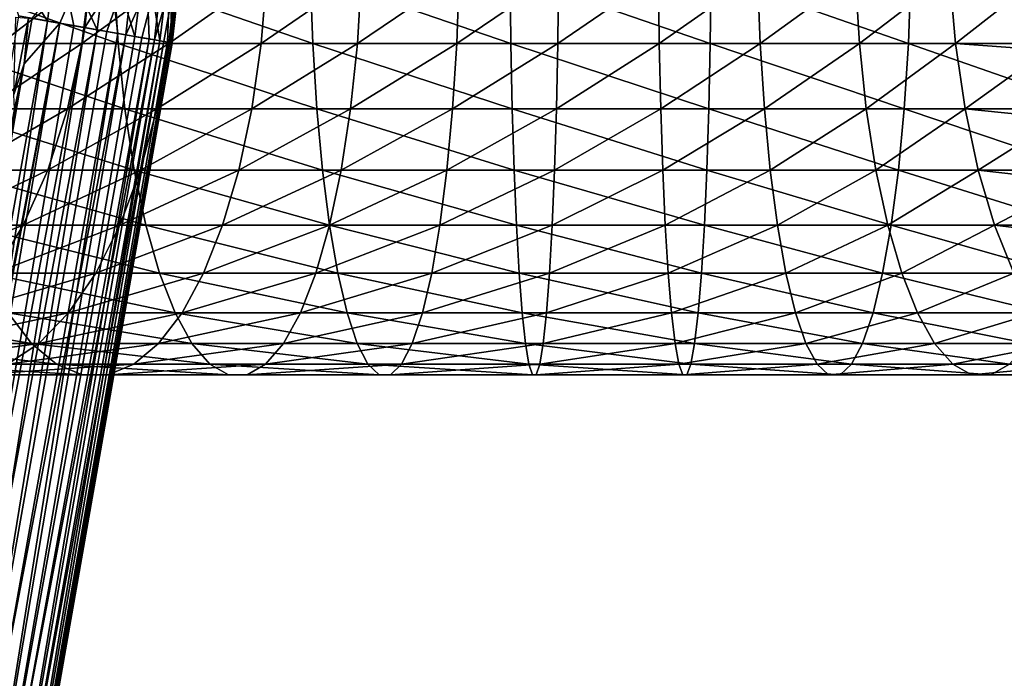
# Model space of a CAD drawing. Header units: metres. Extents: x -42 to 163, y -93 to 90.
# Tile 138 of 232: x 67 to 85, y -14 to -2. Entities that reach past the tile are written whole.
import ezdxf

# ---------------------------------------------------------------- set-up
doc = ezdxf.new("R2010")
doc.units = ezdxf.units.M
doc.layers.add('solid_500770_SW0001', color=7, linetype='CONTINUOUS')

msp = doc.modelspace()

# ---------------------------------------------------------------- linework, layer by layer
at = {"layer": 'solid_500770_SW0001'}
for points in [[(66.992867, -0.641591, 8.733776), (67.405846, -2.011158, 8.065308), (67.930542, -2.103676, 7.346366)], [(66.992867, -0.641591, 8.733776), (67.930542, -2.103676, 7.346366), (68.104706, -0.706483, 7.330782)], [(68.104706, -0.706483, 7.330782), (67.930542, -2.103676, 7.346366), (68.40509, -2.187351, 6.592347)], [(68.104706, -0.706483, 7.330782), (68.40509, -2.187351, 6.592347), (68.827225, -2.261785, 5.806851)], [(68.104706, -0.706483, 7.330782), (68.827225, -2.261785, 5.806851), (69.012634, -0.759474, 5.787523)], [(68.757172, -0.744564, -6.273665), (68.153091, -2.142917, -7.006995), (67.65094, -2.054376, -7.742353)], [(68.757172, -0.744564, -6.273665), (68.604027, -2.22243, -6.238181), (68.153091, -2.142917, -7.006995)], [(69.513229, -0.788691, -4.65033), (68.604027, -2.22243, -6.238181), (68.757172, -0.744564, -6.273665)], [(69.513229, -0.788691, -4.65033), (69.001595, -2.292532, -5.43958), (68.604027, -2.22243, -6.238181)], [(69.012634, -0.759474, 5.787523), (68.827225, -2.261785, 5.806851), (69.194923, -2.326622, 4.993629)], [(69.513229, -0.788691, -4.65033), (69.34391, -2.352891, -4.615006), (69.001595, -2.292532, -5.43958)], [(69.012634, -0.759474, 5.787523), (69.194923, -2.326622, 4.993629), (69.506447, -2.381551, 4.156564)], [(69.012634, -0.759474, 5.787523), (69.506447, -2.381551, 4.156564), (69.69928, -0.799549, 4.133526)], [(70.038429, -0.819344, -2.938015), (69.34391, -2.352891, -4.615006), (69.513229, -0.788691, -4.65033)], [(70.038429, -0.819344, -2.938015), (69.629326, -2.403218, -3.768398), (69.34391, -2.352891, -4.615006)], [(69.69928, -0.799549, 4.133526), (69.506447, -2.381551, 4.156564), (69.7603, -2.426311, 3.299652)], [(70.038429, -0.819344, -2.938015), (69.856483, -2.443272, -2.903795), (69.629326, -2.403218, -3.768398)], [(69.69928, -0.799549, 4.133526), (69.7603, -2.426311, 3.299652), (69.955261, -2.460689, 2.426985)], [(69.69928, -0.799549, 4.133526), (69.955261, -2.460689, 2.426985), (70.151497, -0.825943, 2.400439)], [(70.322708, -0.835936, -1.169485), (69.856483, -2.443272, -2.903795), (70.038429, -0.819344, -2.938015)], [(70.322708, -0.835936, -1.169485), (70.024292, -2.472862, -2.025328), (69.856483, -2.443272, -2.903795)], [(70.151497, -0.825943, 2.400439), (69.955261, -2.460689, 2.426985), (70.090408, -2.48452, 1.542729)], [(70.322708, -0.835936, -1.169485), (70.131966, -2.491847, -1.137191), (70.024292, -2.472862, -2.025328)], [(70.151497, -0.825943, 2.400439), (70.090408, -2.48452, 1.542729), (70.1651, -2.49769, 0.651107)], [(70.360641, -0.838149, 0.621422), (70.131966, -2.491847, -1.137191), (70.322708, -0.835936, -1.169485)], [(70.360641, -0.838149, 0.621422), (70.178978, -2.500136, -0.243623), (70.131966, -2.491847, -1.137191)], [(70.151497, -0.825943, 2.400439), (70.1651, -2.49769, 0.651107), (70.360641, -0.838149, 0.621422)], [(70.360641, -0.838149, 0.621422), (70.1651, -2.49769, 0.651107), (70.178978, -2.500136, -0.243623)], [(69.201157, -2.505419, -86.432297), (65.79496, -2.505419, -85.291695), (65.690796, -1.266859, -85.554497)], [(69.12606, -1.266859, -86.704834), (69.201157, -2.505419, -86.432297), (65.690796, -1.266859, -85.554497)], [(68.706886, -1.266859, -68.248817), (67.272682, -1.266859, -67.161621), (67.089943, -2.505419, -67.377304)], [(68.548576, -2.505419, -68.483032), (68.706886, -1.266859, -68.248817), (67.089943, -2.505419, -67.377304)], [(70.250389, -1.266859, -69.174316), (68.706886, -1.266859, -68.248817), (68.548576, -2.505419, -68.483032)], [(70.118378, -2.505419, -69.424294), (70.250389, -1.266859, -69.174316), (68.548576, -2.505419, -68.483032)], [(72.710846, -2.505419, -87.197342), (69.201157, -2.505419, -86.432297), (69.12606, -1.266859, -86.704834)], [(72.665703, -1.266859, -87.47641), (72.710846, -2.505419, -87.197342), (69.12606, -1.266859, -86.704834)], [(71.88504, -1.266859, -69.927223), (70.250389, -1.266859, -69.174316), (70.118378, -2.505419, -69.424294)], [(71.780876, -2.505419, -70.190025), (71.88504, -1.266859, -69.927223), (70.118378, -2.505419, -69.424294)], [(73.591614, -1.266859, -70.498688), (71.88504, -1.266859, -69.927223), (71.780876, -2.505419, -70.190025)], [(73.516518, -2.505419, -70.771225), (73.591614, -1.266859, -70.498688), (71.780876, -2.505419, -70.190025)], [(76.282738, -2.505419, -87.57782), (72.710846, -2.505419, -87.197342), (72.665703, -1.266859, -87.47641)], [(76.268082, -1.266859, -87.860138), (76.282738, -2.505419, -87.57782), (72.665703, -1.266859, -87.47641)], [(75.350029, -1.266859, -70.881989), (73.591614, -1.266859, -70.498688), (73.516518, -2.505419, -70.771225)], [(75.304893, -2.505419, -71.161057), (75.350029, -1.266859, -70.881989), (73.516518, -2.505419, -70.771225)], [(77.139618, -1.266859, -71.072617), (75.350029, -1.266859, -70.881989), (75.304893, -2.505419, -71.161057)], [(77.124962, -2.505419, -71.354935), (77.139618, -1.266859, -71.072617), (75.304893, -2.505419, -71.161057)], [(79.874825, -2.505419, -87.569267), (76.282738, -2.505419, -87.57782), (76.268082, -1.266859, -87.860138)], [(79.890823, -1.266859, -87.851509), (79.874825, -2.505419, -87.569267), (76.268082, -1.266859, -87.860138)], [(78.939323, -1.266859, -71.068329), (77.139618, -1.266859, -71.072617), (77.124962, -2.505419, -71.354935)], [(78.955322, -2.505419, -71.350571), (78.939323, -1.266859, -71.068329), (77.124962, -2.505419, -71.354935)], [(80.727982, -1.266859, -70.869179), (78.939323, -1.266859, -71.068329), (78.955322, -2.505419, -71.350571)], [(80.774452, -2.505419, -71.148026), (80.727982, -1.266859, -70.869179), (78.955322, -2.505419, -71.350571)], [(83.444862, -2.505419, -87.171776), (79.874825, -2.505419, -87.569267), (79.890823, -1.266859, -87.851509)], [(83.491333, -1.266859, -87.450623), (83.444862, -2.505419, -87.171776), (79.890823, -1.266859, -87.851509)], [(82.48455, -1.266859, -70.477509), (80.727982, -1.266859, -70.869179), (80.774452, -2.505419, -71.148026)], [(82.560944, -2.505419, -70.749687), (82.48455, -1.266859, -70.477509), (80.774452, -2.505419, -71.148026)], [(84.188377, -1.266859, -69.897919), (82.48455, -1.266859, -70.477509), (82.560944, -2.505419, -70.749687)], [(84.2938, -2.505419, -70.160225), (84.188377, -1.266859, -69.897919), (82.560944, -2.505419, -70.749687)], [(86.950859, -2.505419, -86.390022), (83.444862, -2.505419, -87.171776), (83.491333, -1.266859, -87.450623)], [(87.027252, -1.266859, -86.662193), (86.950859, -2.505419, -86.390022), (83.491333, -1.266859, -87.450623)], [(85.79541, -1.329693, -69.161034), (84.188377, -1.266859, -69.897919), (84.2938, -2.505419, -70.160225)], [(85.941589, -2.626644, -69.435959), (85.79541, -1.329693, -69.161034), (84.2938, -2.505419, -70.160225)], [(67.930542, -2.103676, 7.346366), (67.405846, -2.011158, 8.065308), (63.242615, -28.048931, 7.505453)], [(67.930542, -2.103676, 7.346366), (63.242615, -28.048931, 7.505453), (64.062744, -27.690052, 6.328086)], [(68.40509, -2.187351, 6.592347), (67.930542, -2.103676, 7.346366), (64.062744, -27.690052, 6.328086)], [(67.358955, -2.031415, -8.202381), (67.584938, -2.048661, -7.833887), (67.323212, -3.428309, -7.858635)], [(67.323212, -3.428309, -7.858635), (67.584938, -2.048661, -7.833887), (67.509773, -2.875776, -7.737507)], [(67.584938, -2.048661, -7.833887), (67.65094, -2.054376, -7.742353), (67.509773, -2.875776, -7.737507)], [(67.509773, -2.875776, -7.737507), (67.65094, -2.054376, -7.742353), (68.153091, -2.142917, -7.006995)], [(63.200554, -28.067343, -7.558913), (67.509773, -2.875776, -7.737507), (68.153091, -2.142917, -7.006995)], [(63.313145, -28.018063, -7.414503), (63.200554, -28.067343, -7.558913), (68.153091, -2.142917, -7.006995)], [(63.768177, -27.818901, -6.783996), (63.313145, -28.018063, -7.414503), (68.153091, -2.142917, -7.006995)], [(63.768177, -27.818901, -6.783996), (68.153091, -2.142917, -7.006995), (68.604027, -2.22243, -6.238181)], [(64.540527, -27.480986, -5.481226), (63.768177, -27.818901, -6.783996), (68.604027, -2.22243, -6.238181)], [(68.827225, -2.261785, 5.806851), (68.40509, -2.187351, 6.592347), (64.062744, -27.690052, 6.328086)], [(68.827225, -2.261785, 5.806851), (64.062744, -27.690052, 6.328086), (64.725677, -27.399942, 5.105595)], [(64.540527, -27.480986, -5.481226), (68.604027, -2.22243, -6.238181), (69.001595, -2.292532, -5.43958)], [(64.540527, -27.480986, -5.481226), (69.001595, -2.292532, -5.43958), (69.34391, -2.352891, -4.615006)], [(69.194923, -2.326622, 4.993629), (68.827225, -2.261785, 5.806851), (64.725677, -27.399942, 5.105595)], [(65.132851, -27.221741, -4.137924), (64.540527, -27.480986, -5.481226), (69.34391, -2.352891, -4.615006)], [(69.194923, -2.326622, 4.993629), (64.725677, -27.399942, 5.105595), (65.235458, -27.176826, 3.850343)], [(65.132851, -27.221741, -4.137924), (69.34391, -2.352891, -4.615006), (69.629326, -2.403218, -3.768398)], [(65.132851, -27.221741, -4.137924), (69.629326, -2.403218, -3.768398), (69.856483, -2.443272, -2.903795)], [(65.550407, -27.039015, -2.768595), (65.132851, -27.221741, -4.137924), (69.856483, -2.443272, -2.903795)], [(69.506447, -2.381551, 4.156564), (69.194923, -2.326622, 4.993629), (65.235458, -27.176826, 3.850343)], [(69.7603, -2.426311, 3.299652), (69.506447, -2.381551, 4.156564), (65.235458, -27.176826, 3.850343)], [(69.7603, -2.426311, 3.299652), (65.235458, -27.176826, 3.850343), (65.595596, -27.01923, 2.573786)], [(65.550407, -27.039015, -2.768595), (69.856483, -2.443272, -2.903795), (70.024292, -2.472862, -2.025328)], [(65.798027, -26.930729, -1.385751), (65.550407, -27.039015, -2.768595), (70.024292, -2.472862, -2.025328)], [(69.955261, -2.460689, 2.426985), (69.7603, -2.426311, 3.299652), (65.595596, -27.01923, 2.573786)], [(69.955261, -2.460689, 2.426985), (65.595596, -27.01923, 2.573786), (65.809303, -26.925821, 1.286944)], [(65.798027, -26.930729, -1.385751), (70.024292, -2.472862, -2.025328), (70.131966, -2.491847, -1.137191)], [(70.090408, -2.48452, 1.542729), (69.955261, -2.460689, 2.426985), (65.809303, -26.925821, 1.286944)], [(69.324455, -3.688012, -85.98484), (65.965988, -3.688012, -84.860222), (65.79496, -2.505419, -85.291695)], [(69.201157, -2.505419, -86.432297), (69.324455, -3.688012, -85.98484), (65.79496, -2.505419, -85.291695)], [(65.798027, -26.930729, -1.385751), (70.131966, -2.491847, -1.137191), (70.178978, -2.500136, -0.243623)], [(65.798027, -26.930729, -1.385751), (70.178978, -2.500136, -0.243623), (65.87986, -26.894804)], [(70.1651, -2.49769, 0.651107), (70.090408, -2.48452, 1.542729), (65.809303, -26.925821, 1.286944)], [(70.1651, -2.49769, 0.651107), (65.809303, -26.925821, 1.286944), (65.87986, -26.894804)], [(70.178978, -2.500136, -0.243623), (70.1651, -2.49769, 0.651107), (65.87986, -26.894804)], [(68.548576, -2.505419, -68.483032), (67.089943, -2.505419, -67.377304), (66.789917, -3.688012, -67.73143)], [(68.288666, -3.688012, -68.867561), (68.548576, -2.505419, -68.483032), (66.789917, -3.688012, -67.73143)], [(70.118378, -2.505419, -69.424294), (68.548576, -2.505419, -68.483032), (68.288666, -3.688012, -68.867561)], [(69.901634, -3.688012, -69.834709), (70.118378, -2.505419, -69.424294), (68.288666, -3.688012, -68.867561)], [(72.784958, -3.688012, -86.739166), (69.324455, -3.688012, -85.98484), (69.201157, -2.505419, -86.432297)], [(72.710846, -2.505419, -87.197342), (72.784958, -3.688012, -86.739166), (69.201157, -2.505419, -86.432297)], [(71.780876, -2.505419, -70.190025), (70.118378, -2.505419, -69.424294), (69.901634, -3.688012, -69.834709)], [(71.609848, -3.688012, -70.621498), (71.780876, -2.505419, -70.190025), (69.901634, -3.688012, -69.834709)], [(73.516518, -2.505419, -70.771225), (71.780876, -2.505419, -70.190025), (71.609848, -3.688012, -70.621498)], [(73.393219, -3.688012, -71.218681), (73.516518, -2.505419, -70.771225), (71.609848, -3.688012, -70.621498)], [(76.306801, -3.688012, -87.114311), (72.784958, -3.688012, -86.739166), (72.710846, -2.505419, -87.197342)], [(76.282738, -2.505419, -87.57782), (76.306801, -3.688012, -87.114311), (72.710846, -2.505419, -87.197342)], [(75.304893, -2.505419, -71.161057), (73.516518, -2.505419, -70.771225), (73.393219, -3.688012, -71.218681)], [(75.230774, -3.688012, -71.619232), (75.304893, -2.505419, -71.161057), (73.393219, -3.688012, -71.218681)], [(77.124962, -2.505419, -71.354935), (75.304893, -2.505419, -71.161057), (75.230774, -3.688012, -71.619232)], [(77.100899, -3.688012, -71.818443), (77.124962, -2.505419, -71.354935), (75.230774, -3.688012, -71.619232)], [(79.848549, -3.688012, -87.105873), (76.306801, -3.688012, -87.114311), (76.282738, -2.505419, -87.57782)], [(79.874825, -2.505419, -87.569267), (79.848549, -3.688012, -87.105873), (76.282738, -2.505419, -87.57782)], [(78.955322, -2.505419, -71.350571), (77.124962, -2.505419, -71.354935), (77.100899, -3.688012, -71.818443)], [(78.981598, -3.688012, -71.813965), (78.955322, -2.505419, -71.350571), (77.100899, -3.688012, -71.818443)], [(80.774452, -2.505419, -71.148026), (78.955322, -2.505419, -71.350571), (78.981598, -3.688012, -71.813965)], [(80.850746, -3.688012, -71.60585), (80.774452, -2.505419, -71.148026), (78.981598, -3.688012, -71.813965)], [(83.368561, -3.688012, -86.713951), (79.848549, -3.688012, -87.105873), (79.874825, -2.505419, -87.569267)], [(83.444862, -2.505419, -87.171776), (83.368561, -3.688012, -86.713951), (79.874825, -2.505419, -87.569267)], [(82.560944, -2.505419, -70.749687), (80.774452, -2.505419, -71.148026), (80.850746, -3.688012, -71.60585)], [(82.686371, -3.688012, -71.196548), (82.560944, -2.505419, -70.749687), (80.850746, -3.688012, -71.60585)], [(84.2938, -2.505419, -70.160225), (82.560944, -2.505419, -70.749687), (82.686371, -3.688012, -71.196548)], [(84.466873, -3.688012, -70.590874), (84.2938, -2.505419, -70.160225), (82.686371, -3.688012, -71.196548)], [(86.825432, -3.688012, -85.943153), (83.368561, -3.688012, -86.713951), (83.444862, -2.505419, -87.171776)], [(86.950859, -2.505419, -86.390022), (86.825432, -3.688012, -85.943153), (83.444862, -2.505419, -87.171776)], [(85.941589, -2.626644, -69.435959), (84.2938, -2.505419, -70.160225), (84.466873, -3.688012, -70.590874)], [(86.181221, -3.858919, -69.886635), (85.941589, -2.626644, -69.435959), (84.466873, -3.688012, -70.590874)], [(62.811737, -28.237494, -8.027674), (67.337036, -3.693745, -7.775047), (67.509773, -2.875776, -7.737507)], [(63.200554, -28.067343, -7.558913), (62.811737, -28.237494, -8.027674), (67.509773, -2.875776, -7.737507)], [(67.323212, -3.428309, -7.858635), (67.509773, -2.875776, -7.737507), (67.337036, -3.693745, -7.775047)], [(69.493195, -4.78822, -85.372459), (66.20005, -4.78822, -84.269707), (65.965988, -3.688012, -84.860222)], [(69.324455, -3.688012, -85.98484), (69.493195, -4.78822, -85.372459), (65.965988, -3.688012, -84.860222)], [(68.288666, -3.688012, -68.867561), (66.789917, -3.688012, -67.73143), (66.379303, -4.78822, -68.21608)], [(67.932953, -4.78822, -69.393829), (68.288666, -3.688012, -68.867561), (66.379303, -4.78822, -68.21608)], [(69.901634, -3.688012, -69.834709), (68.288666, -3.688012, -68.867561), (67.932953, -4.78822, -69.393829)], [(69.605003, -4.78822, -70.3964), (69.901634, -3.688012, -69.834709), (67.932953, -4.78822, -69.393829)], [(72.886391, -4.78822, -86.112106), (69.493195, -4.78822, -85.372459), (69.324455, -3.688012, -85.98484)], [(72.784958, -3.688012, -86.739166), (72.886391, -4.78822, -86.112106), (69.324455, -3.688012, -85.98484)], [(71.609848, -3.688012, -70.621498), (69.901634, -3.688012, -69.834709), (69.605003, -4.78822, -70.3964)], [(71.375786, -4.78822, -71.212013), (71.609848, -3.688012, -70.621498), (69.605003, -4.78822, -70.3964)], [(73.393219, -3.688012, -71.218681), (71.609848, -3.688012, -70.621498), (71.375786, -4.78822, -71.212013)], [(73.22448, -4.78822, -71.83107), (73.393219, -3.688012, -71.218681), (71.375786, -4.78822, -71.212013)], [(76.339729, -4.78822, -86.479958), (72.886391, -4.78822, -86.112106), (72.784958, -3.688012, -86.739166)], [(76.306801, -3.688012, -87.114311), (76.339729, -4.78822, -86.479958), (72.784958, -3.688012, -86.739166)], [(75.230774, -3.688012, -71.619232), (73.393219, -3.688012, -71.218681), (73.22448, -4.78822, -71.83107)], [(75.129341, -4.78822, -72.246292), (75.230774, -3.688012, -71.619232), (73.22448, -4.78822, -71.83107)], [(77.100899, -3.688012, -71.818443), (75.230774, -3.688012, -71.619232), (75.129341, -4.78822, -72.246292)], [(77.067963, -4.78822, -72.452789), (77.100899, -3.688012, -71.818443), (75.129341, -4.78822, -72.246292)], [(79.812599, -4.78822, -86.471687), (76.339729, -4.78822, -86.479958), (76.306801, -3.688012, -87.114311)], [(79.848549, -3.688012, -87.105873), (79.812599, -4.78822, -86.471687), (76.306801, -3.688012, -87.114311)], [(78.981598, -3.688012, -71.813965), (77.100899, -3.688012, -71.818443), (77.067963, -4.78822, -72.452789)], [(79.017548, -4.78822, -72.448151), (78.981598, -3.688012, -71.813965), (77.067963, -4.78822, -72.452789)], [(80.850746, -3.688012, -71.60585), (78.981598, -3.688012, -71.813965), (79.017548, -4.78822, -72.448151)], [(80.955162, -4.78822, -72.232414), (80.850746, -3.688012, -71.60585), (79.017548, -4.78822, -72.448151)], [(83.264145, -4.78822, -86.087387), (79.812599, -4.78822, -86.471687), (79.848549, -3.688012, -87.105873)], [(83.368561, -3.688012, -86.713951), (83.264145, -4.78822, -86.087387), (79.848549, -3.688012, -87.105873)], [(82.686371, -3.688012, -71.196548), (80.850746, -3.688012, -71.60585), (80.955162, -4.78822, -72.232414)], [(82.858025, -4.78822, -71.808121), (82.686371, -3.688012, -71.196548), (80.955162, -4.78822, -72.232414)], [(84.466873, -3.688012, -70.590874), (82.686371, -3.688012, -71.196548), (82.858025, -4.78822, -71.808121)], [(84.703751, -4.78822, -71.180267), (84.466873, -3.688012, -70.590874), (82.858025, -4.78822, -71.808121)], [(86.653778, -4.78822, -85.331581), (83.264145, -4.78822, -86.087387), (83.368561, -3.688012, -86.713951)], [(86.825432, -3.688012, -85.943153), (86.653778, -4.78822, -85.331581), (83.368561, -3.688012, -86.713951)], [(86.181221, -3.858919, -69.886635), (84.466873, -3.688012, -70.590874), (84.703751, -4.78822, -71.180267)], [(86.5084, -4.996175, -70.501976), (86.181221, -3.858919, -69.886635), (84.703751, -4.78822, -71.180267)], [(67.932953, -4.78822, -69.393829), (66.379303, -4.78822, -68.21608), (65.867279, -5.781468, -68.820435)], [(67.489388, -5.781468, -70.050064), (67.932953, -4.78822, -69.393829), (65.867279, -5.781468, -68.820435)], [(69.703613, -5.781468, -84.608826), (66.49192, -5.781468, -83.533356), (66.20005, -4.78822, -84.269707)], [(69.493195, -4.78822, -85.372459), (69.703613, -5.781468, -84.608826), (66.20005, -4.78822, -84.269707)], [(69.605003, -4.78822, -70.3964), (67.932953, -4.78822, -69.393829), (67.489388, -5.781468, -70.050064)], [(69.235107, -5.781468, -71.096817), (69.605003, -4.78822, -70.3964), (67.489388, -5.781468, -70.050064)], [(71.375786, -4.78822, -71.212013), (69.605003, -4.78822, -70.3964), (69.235107, -5.781468, -71.096817)], [(71.083916, -5.781468, -71.948364), (71.375786, -4.78822, -71.212013), (69.235107, -5.781468, -71.096817)], [(73.012878, -5.781468, -85.330185), (69.703613, -5.781468, -84.608826), (69.493195, -4.78822, -85.372459)], [(72.886391, -4.78822, -86.112106), (73.012878, -5.781468, -85.330185), (69.493195, -4.78822, -85.372459)], [(73.22448, -4.78822, -71.83107), (71.375786, -4.78822, -71.212013), (71.083916, -5.781468, -71.948364)], [(73.014069, -5.781468, -72.594696), (73.22448, -4.78822, -71.83107), (71.083916, -5.781468, -71.948364)], [(76.380798, -5.781468, -85.688934), (73.012878, -5.781468, -85.330185), (72.886391, -4.78822, -86.112106)], [(76.339729, -4.78822, -86.479958), (76.380798, -5.781468, -85.688934), (72.886391, -4.78822, -86.112106)], [(75.129341, -4.78822, -72.246292), (73.22448, -4.78822, -71.83107), (73.014069, -5.781468, -72.594696)], [(75.002853, -5.781468, -73.028214), (75.129341, -4.78822, -72.246292), (73.014069, -5.781468, -72.594696)], [(77.067963, -4.78822, -72.452789), (75.129341, -4.78822, -72.246292), (75.002853, -5.781468, -73.028214)], [(77.026901, -5.781468, -73.243813), (77.067963, -4.78822, -72.452789), (75.002853, -5.781468, -73.028214)], [(79.767761, -5.781468, -85.68087), (76.380798, -5.781468, -85.688934), (76.339729, -4.78822, -86.479958)], [(79.812599, -4.78822, -86.471687), (79.767761, -5.781468, -85.68087), (76.339729, -4.78822, -86.479958)], [(79.017548, -4.78822, -72.448151), (77.067963, -4.78822, -72.452789), (77.026901, -5.781468, -73.243813)], [(79.062386, -5.781468, -73.238968), (79.017548, -4.78822, -72.448151), (77.026901, -5.781468, -73.243813)], [(80.955162, -4.78822, -72.232414), (79.017548, -4.78822, -72.448151), (79.062386, -5.781468, -73.238968)], [(81.085373, -5.781468, -73.013725), (80.955162, -4.78822, -72.232414), (79.062386, -5.781468, -73.238968)], [(83.133934, -5.781468, -85.306076), (79.767761, -5.781468, -85.68087), (79.812599, -4.78822, -86.471687)], [(83.264145, -4.78822, -86.087387), (83.133934, -5.781468, -85.306076), (79.812599, -4.78822, -86.471687)], [(82.858025, -4.78822, -71.808121), (80.955162, -4.78822, -72.232414), (81.085373, -5.781468, -73.013725)], [(83.072075, -5.781468, -72.57074), (82.858025, -4.78822, -71.808121), (81.085373, -5.781468, -73.013725)], [(84.703751, -4.78822, -71.180267), (82.858025, -4.78822, -71.808121), (83.072075, -5.781468, -72.57074)], [(84.999123, -5.781468, -71.915215), (84.703751, -4.78822, -71.180267), (83.072075, -5.781468, -72.57074)], [(86.439728, -5.781468, -84.568962), (83.133934, -5.781468, -85.306076), (83.264145, -4.78822, -86.087387)], [(86.653778, -4.78822, -85.331581), (86.439728, -5.781468, -84.568962), (83.264145, -4.78822, -86.087387)], [(86.5084, -4.996175, -70.501976), (84.703751, -4.78822, -71.180267), (84.999123, -5.781468, -71.915215)], [(86.915077, -6.010407, -71.266815), (86.5084, -4.996175, -70.501976), (84.999123, -5.781468, -71.915215)], [(67.489388, -5.781468, -70.050064), (65.867279, -5.781468, -68.820435), (65.265282, -6.645567, -69.530975)], [(66.967873, -6.645567, -70.821625), (67.489388, -5.781468, -70.050064), (65.265282, -6.645567, -69.530975)], [(69.951004, -6.645567, -83.711014), (66.835083, -6.645567, -82.66761), (66.49192, -5.781468, -83.533356)], [(69.703613, -5.781468, -84.608826), (69.951004, -6.645567, -83.711014), (66.49192, -5.781468, -83.533356)], [(69.235107, -5.781468, -71.096817), (67.489388, -5.781468, -70.050064), (66.967873, -6.645567, -70.821625)], [(68.800217, -6.645567, -71.920311), (69.235107, -5.781468, -71.096817), (66.967873, -6.645567, -70.821625)], [(71.083916, -5.781468, -71.948364), (69.235107, -5.781468, -71.096817), (68.800217, -6.645567, -71.920311)], [(70.740753, -6.645567, -72.81411), (71.083916, -5.781468, -71.948364), (68.800217, -6.645567, -71.920311)], [(73.161591, -6.645567, -84.410858), (69.951004, -6.645567, -83.711014), (69.703613, -5.781468, -84.608826)], [(73.012878, -5.781468, -85.330185), (73.161591, -6.645567, -84.410858), (69.703613, -5.781468, -84.608826)], [(73.014069, -5.781468, -72.594696), (71.083916, -5.781468, -71.948364), (70.740753, -6.645567, -72.81411)], [(72.766678, -6.645567, -73.492516), (73.014069, -5.781468, -72.594696), (70.740753, -6.645567, -72.81411)], [(75.002853, -5.781468, -73.028214), (73.014069, -5.781468, -72.594696), (72.766678, -6.645567, -73.492516)], [(74.854149, -6.645567, -73.94754), (75.002853, -5.781468, -73.028214), (72.766678, -6.645567, -73.492516)], [(76.429077, -6.645567, -84.758911), (73.161591, -6.645567, -84.410858), (73.012878, -5.781468, -85.330185)], [(76.380798, -5.781468, -85.688934), (76.429077, -6.645567, -84.758911), (73.012878, -5.781468, -85.330185)], [(77.026901, -5.781468, -73.243813), (75.002853, -5.781468, -73.028214), (74.854149, -6.645567, -73.94754)], [(76.978615, -6.645567, -74.173843), (77.026901, -5.781468, -73.243813), (74.854149, -6.645567, -73.94754)], [(79.71505, -6.645567, -84.751083), (76.429077, -6.645567, -84.758911), (76.380798, -5.781468, -85.688934)], [(79.767761, -5.781468, -85.68087), (79.71505, -6.645567, -84.751083), (76.380798, -5.781468, -85.688934)], [(79.062386, -5.781468, -73.238968), (77.026901, -5.781468, -73.243813), (76.978615, -6.645567, -74.173843)], [(79.115097, -6.645567, -74.168755), (79.062386, -5.781468, -73.238968), (76.978615, -6.645567, -74.173843)], [(81.085373, -5.781468, -73.013725), (79.062386, -5.781468, -73.238968), (79.115097, -6.645567, -74.168755)], [(81.238464, -6.645567, -73.932335), (81.085373, -5.781468, -73.013725), (79.115097, -6.645567, -74.168755)], [(82.980843, -6.645567, -84.387466), (79.71505, -6.645567, -84.751083), (79.767761, -5.781468, -85.68087)], [(83.133934, -5.781468, -85.306076), (82.980843, -6.645567, -84.387466), (79.767761, -5.781468, -85.68087)], [(83.072075, -5.781468, -72.57074), (81.085373, -5.781468, -73.013725), (81.238464, -6.645567, -73.932335)], [(83.323738, -6.645567, -73.467369), (83.072075, -5.781468, -72.57074), (81.238464, -6.645567, -73.932335)], [(86.188065, -6.645567, -83.67234), (82.980843, -6.645567, -84.387466), (83.133934, -5.781468, -85.306076)], [(84.999123, -5.781468, -71.915215), (83.072075, -5.781468, -72.57074), (83.323738, -6.645567, -73.467369)], [(86.439728, -5.781468, -84.568962), (86.188065, -6.645567, -83.67234), (83.133934, -5.781468, -85.306076)], [(85.346405, -6.645567, -72.77932), (84.999123, -5.781468, -71.915215), (83.323738, -6.645567, -73.467369)], [(86.915077, -6.010407, -71.266815), (84.999123, -5.781468, -71.915215), (85.346405, -6.645567, -72.77932)], [(68.800217, -6.645567, -71.920311), (66.967873, -6.645567, -70.821625), (66.380066, -7.361216, -71.691269)], [(68.310036, -7.361216, -72.848488), (68.800217, -6.645567, -71.920311), (66.380066, -7.361216, -71.691269)], [(70.229843, -7.361216, -82.699066), (67.221863, -7.361216, -81.691803), (66.835083, -6.645567, -82.66761)], [(69.951004, -6.645567, -83.711014), (70.229843, -7.361216, -82.699066), (66.835083, -6.645567, -82.66761)], [(70.740753, -6.645567, -72.81411), (68.800217, -6.645567, -71.920311), (68.310036, -7.361216, -72.848488)], [(70.353973, -7.361216, -73.789917), (70.740753, -6.645567, -72.81411), (68.310036, -7.361216, -72.848488)], [(73.329201, -7.361216, -83.374664), (70.229843, -7.361216, -82.699066), (69.951004, -6.645567, -83.711014)], [(73.161591, -6.645567, -84.410858), (73.329201, -7.361216, -83.374664), (69.951004, -6.645567, -83.711014)], [(72.766678, -6.645567, -73.492516), (70.740753, -6.645567, -72.81411), (70.353973, -7.361216, -73.789917)], [(72.487839, -7.361216, -74.504463), (72.766678, -6.645567, -73.492516), (70.353973, -7.361216, -73.789917)], [(74.854149, -6.645567, -73.94754), (72.766678, -6.645567, -73.492516), (72.487839, -7.361216, -74.504463)], [(74.686531, -7.361216, -74.983734), (74.854149, -6.645567, -73.94754), (72.487839, -7.361216, -74.504463)], [(76.483505, -7.361216, -83.710663), (73.329201, -7.361216, -83.374664), (73.161591, -6.645567, -84.410858)], [(76.429077, -6.645567, -84.758911), (76.483505, -7.361216, -83.710663), (73.161591, -6.645567, -84.410858)], [(76.978615, -6.645567, -74.173843), (74.854149, -6.645567, -73.94754), (74.686531, -7.361216, -74.983734)], [(76.924194, -7.361216, -75.222092), (76.978615, -6.645567, -74.173843), (74.686531, -7.361216, -74.983734)], [(79.655632, -7.361216, -83.703102), (76.483505, -7.361216, -83.710663), (76.429077, -6.645567, -84.758911)], [(79.71505, -6.645567, -84.751083), (79.655632, -7.361216, -83.703102), (76.429077, -6.645567, -84.758911)], [(79.115097, -6.645567, -74.168755), (76.978615, -6.645567, -74.173843), (76.924194, -7.361216, -75.222092)], [(79.174507, -7.361216, -75.216736), (79.115097, -6.645567, -74.168755), (76.924194, -7.361216, -75.222092)], [(81.238464, -6.645567, -73.932335), (79.115097, -6.645567, -74.168755), (79.174507, -7.361216, -75.216736)], [(81.411011, -7.361216, -74.96772), (81.238464, -6.645567, -73.932335), (79.174507, -7.361216, -75.216736)], [(82.808296, -7.361216, -83.352081), (79.655632, -7.361216, -83.703102), (79.71505, -6.645567, -84.751083)], [(82.980843, -6.645567, -84.387466), (82.808296, -7.361216, -83.352081), (79.71505, -6.645567, -84.751083)], [(83.323738, -6.645567, -73.467369), (81.238464, -6.645567, -73.932335), (81.411011, -7.361216, -74.96772)], [(83.607399, -7.361216, -74.477974), (83.323738, -6.645567, -73.467369), (81.411011, -7.361216, -74.96772)], [(85.904404, -7.361216, -82.661728), (82.808296, -7.361216, -83.352081), (82.980843, -6.645567, -84.387466)], [(86.188065, -6.645567, -83.67234), (85.904404, -7.361216, -82.661728), (82.980843, -6.645567, -84.387466)], [(85.346405, -6.645567, -72.77932), (83.323738, -6.645567, -73.467369), (83.607399, -7.361216, -74.477974)], [(85.737831, -7.361216, -73.753273), (85.346405, -6.645567, -72.77932), (83.607399, -7.361216, -74.477974)], [(67.643631, -7.912427, -80.627747), (64.875168, -7.912427, -79.352608), (64.340652, -7.361216, -80.364738)], [(67.221863, -7.361216, -81.691803), (67.643631, -7.912427, -80.627747), (64.340652, -7.361216, -80.364738)], [(68.310036, -7.361216, -72.848488), (66.380066, -7.361216, -71.691269), (65.73909, -7.912427, -72.639565)], [(67.77552, -7.912427, -73.860619), (68.310036, -7.361216, -72.848488), (65.73909, -7.912427, -72.639565)], [(70.533897, -7.912427, -81.595589), (67.643631, -7.912427, -80.627747), (67.221863, -7.361216, -81.691803)], [(70.229843, -7.361216, -82.699066), (70.533897, -7.912427, -81.595589), (67.221863, -7.361216, -81.691803)], [(70.353973, -7.361216, -73.789917), (68.310036, -7.361216, -72.848488), (67.77552, -7.912427, -73.860619)], [(69.932205, -7.912427, -74.853973), (70.353973, -7.361216, -73.789917), (67.77552, -7.912427, -73.860619)], [(72.487839, -7.361216, -74.504463), (70.353973, -7.361216, -73.789917), (69.932205, -7.912427, -74.853973)], [(72.183777, -7.912427, -75.607941), (72.487839, -7.361216, -74.504463), (69.932205, -7.912427, -74.853973)], [(73.511978, -7.912427, -82.244751), (70.533897, -7.912427, -81.595589), (70.229843, -7.361216, -82.699066)], [(73.329201, -7.361216, -83.374664), (73.511978, -7.912427, -82.244751), (70.229843, -7.361216, -82.699066)], [(74.686531, -7.361216, -74.983734), (72.487839, -7.361216, -74.504463), (72.183777, -7.912427, -75.607941)], [(74.503754, -7.912427, -76.113647), (74.686531, -7.361216, -74.983734), (72.183777, -7.912427, -75.607941)], [(76.542847, -7.912427, -82.567596), (73.511978, -7.912427, -82.244751), (73.329201, -7.361216, -83.374664)], [(76.483505, -7.361216, -83.710663), (76.542847, -7.912427, -82.567596), (73.329201, -7.361216, -83.374664)], [(76.924194, -7.361216, -75.222092), (74.686531, -7.361216, -74.983734), (74.503754, -7.912427, -76.113647)], [(76.864853, -7.912427, -76.365158), (76.924194, -7.361216, -75.222092), (74.503754, -7.912427, -76.113647)], [(79.590851, -7.912427, -82.560341), (76.542847, -7.912427, -82.567596), (76.483505, -7.361216, -83.710663)], [(79.655632, -7.361216, -83.703102), (79.590851, -7.912427, -82.560341), (76.483505, -7.361216, -83.710663)], [(79.174507, -7.361216, -75.216736), (76.924194, -7.361216, -75.222092), (76.864853, -7.912427, -76.365158)], [(79.239296, -7.912427, -76.359497), (79.174507, -7.361216, -75.216736), (76.864853, -7.912427, -76.365158)], [(81.411011, -7.361216, -74.96772), (79.174507, -7.361216, -75.216736), (79.239296, -7.912427, -76.359497)], [(81.599167, -7.912427, -76.096748), (81.411011, -7.361216, -74.96772), (79.239296, -7.912427, -76.359497)], [(82.62014, -7.912427, -82.223053), (79.590851, -7.912427, -82.560341), (79.655632, -7.361216, -83.703102)], [(82.808296, -7.361216, -83.352081), (82.62014, -7.912427, -82.223053), (79.655632, -7.361216, -83.703102)], [(83.607399, -7.361216, -74.477974), (81.411011, -7.361216, -74.96772), (81.599167, -7.912427, -76.096748)], [(83.91671, -7.912427, -75.579994), (83.607399, -7.361216, -74.477974), (81.599167, -7.912427, -76.096748)], [(85.595093, -7.912427, -81.559715), (82.62014, -7.912427, -82.223053), (82.808296, -7.361216, -83.352081)], [(85.904404, -7.361216, -82.661728), (85.595093, -7.912427, -81.559715), (82.808296, -7.361216, -83.352081)], [(85.737831, -7.361216, -73.753273), (83.607399, -7.361216, -74.477974), (83.91671, -7.912427, -75.579994)], [(86.164665, -7.912427, -74.815308), (85.737831, -7.361216, -73.753273), (83.91671, -7.912427, -75.579994)], [(68.090958, -8.286887, -79.499199), (65.442078, -8.286887, -78.279137), (64.875168, -7.912427, -79.352608)], [(67.643631, -7.912427, -80.627747), (68.090958, -8.286887, -79.499199), (64.875168, -7.912427, -79.352608)], [(67.77552, -7.912427, -73.860619), (65.73909, -7.912427, -72.639565), (65.059273, -8.286887, -73.645332)], [(67.208618, -8.286887, -74.93409), (67.77552, -7.912427, -73.860619), (65.059273, -8.286887, -73.645332)], [(69.932205, -7.912427, -74.853973), (67.77552, -7.912427, -73.860619), (67.208618, -8.286887, -74.93409)], [(69.484879, -8.286887, -75.982521), (69.932205, -7.912427, -74.853973), (67.208618, -8.286887, -74.93409)], [(70.856384, -8.286887, -80.425232), (68.090958, -8.286887, -79.499199), (67.643631, -7.912427, -80.627747)], [(70.533897, -7.912427, -81.595589), (70.856384, -8.286887, -80.425232), (67.643631, -7.912427, -80.627747)], [(72.183777, -7.912427, -75.607941), (69.932205, -7.912427, -74.853973), (69.484879, -8.286887, -75.982521)], [(71.86129, -8.286887, -76.77829), (72.183777, -7.912427, -75.607941), (69.484879, -8.286887, -75.982521)], [(73.705833, -8.286887, -81.046356), (70.856384, -8.286887, -80.425232), (70.533897, -7.912427, -81.595589)], [(73.511978, -7.912427, -82.244751), (73.705833, -8.286887, -81.046356), (70.533897, -7.912427, -81.595589)], [(74.503754, -7.912427, -76.113647), (72.183777, -7.912427, -75.607941), (71.86129, -8.286887, -76.77829)], [(74.309898, -8.286887, -77.312042), (74.503754, -7.912427, -76.113647), (71.86129, -8.286887, -76.77829)], [(76.605782, -8.286887, -81.355263), (73.705833, -8.286887, -81.046356), (73.511978, -7.912427, -82.244751)], [(76.542847, -7.912427, -82.567596), (76.605782, -8.286887, -81.355263), (73.511978, -7.912427, -82.244751)], [(76.864853, -7.912427, -76.365158), (74.503754, -7.912427, -76.113647), (74.309898, -8.286887, -77.312042)], [(76.80191, -8.286887, -77.577492), (76.864853, -7.912427, -76.365158), (74.309898, -8.286887, -77.312042)], [(79.522133, -8.286887, -81.348312), (76.605782, -8.286887, -81.355263), (76.542847, -7.912427, -82.567596)], [(79.590851, -7.912427, -82.560341), (79.522133, -8.286887, -81.348312), (76.542847, -7.912427, -82.567596)], [(79.239296, -7.912427, -76.359497), (76.864853, -7.912427, -76.365158), (76.80191, -8.286887, -77.577492)], [(79.308014, -8.286887, -77.571526), (79.239296, -7.912427, -76.359497), (76.80191, -8.286887, -77.577492)], [(81.599167, -7.912427, -76.096748), (79.239296, -7.912427, -76.359497), (79.308014, -8.286887, -77.571526)], [(81.798729, -8.286887, -77.294205), (81.599167, -7.912427, -76.096748), (79.308014, -8.286887, -77.571526)], [(82.420578, -8.286887, -81.025597), (79.522133, -8.286887, -81.348312), (79.590851, -7.912427, -82.560341)], [(82.62014, -7.912427, -82.223053), (82.420578, -8.286887, -81.025597), (79.590851, -7.912427, -82.560341)], [(83.91671, -7.912427, -75.579994), (81.599167, -7.912427, -76.096748), (81.798729, -8.286887, -77.294205)], [(84.244774, -8.286887, -76.748795), (83.91671, -7.912427, -75.579994), (81.798729, -8.286887, -77.294205)], [(85.267036, -8.286887, -80.390907), (82.420578, -8.286887, -81.025597), (82.62014, -7.912427, -82.223053)], [(85.595093, -7.912427, -81.559715), (85.267036, -8.286887, -80.390907), (82.62014, -7.912427, -82.223053)], [(86.164665, -7.912427, -74.815308), (83.91671, -7.912427, -75.579994), (84.244774, -8.286887, -76.748795)], [(86.617363, -8.286887, -75.941711), (86.164665, -7.912427, -74.815308), (84.244774, -8.286887, -76.748795)], [(68.553856, -8.476233, -78.331367), (66.028709, -8.476233, -77.168304), (65.442078, -8.286887, -78.279137)], [(68.090958, -8.286887, -79.499199), (68.553856, -8.476233, -78.331367), (65.442078, -8.286887, -78.279137)], [(69.484879, -8.286887, -75.982521), (67.208618, -8.286887, -74.93409), (66.621979, -8.476233, -76.044922)], [(69.02198, -8.476233, -77.150352), (69.484879, -8.286887, -75.982521), (66.621979, -8.476233, -76.044922)], [(71.190102, -8.476233, -79.214149), (68.553856, -8.476233, -78.331367), (68.090958, -8.286887, -79.499199)], [(70.856384, -8.286887, -80.425232), (71.190102, -8.476233, -79.214149), (68.090958, -8.286887, -79.499199)], [(71.86129, -8.286887, -76.77829), (69.484879, -8.286887, -75.982521), (69.02198, -8.476233, -77.150352)], [(71.52758, -8.476233, -77.98938), (71.86129, -8.286887, -76.77829), (69.02198, -8.476233, -77.150352)], [(73.906433, -8.476233, -79.806252), (71.190102, -8.476233, -79.214149), (70.856384, -8.286887, -80.425232)], [(73.705833, -8.286887, -81.046356), (73.906433, -8.476233, -79.806252), (70.856384, -8.286887, -80.425232)], [(74.309898, -8.286887, -77.312042), (71.86129, -8.286887, -76.77829), (71.52758, -8.476233, -77.98938)], [(74.109299, -8.476233, -78.552147), (74.309898, -8.286887, -77.312042), (71.52758, -8.476233, -77.98938)], [(76.670914, -8.476233, -80.100731), (73.906433, -8.476233, -79.806252), (73.705833, -8.286887, -81.046356)], [(76.605782, -8.286887, -81.355263), (76.670914, -8.476233, -80.100731), (73.705833, -8.286887, -81.046356)], [(76.80191, -8.286887, -77.577492), (74.309898, -8.286887, -77.312042), (74.109299, -8.476233, -78.552147)], [(76.736778, -8.476233, -78.832024), (76.80191, -8.286887, -77.577492), (74.109299, -8.476233, -78.552147)], [(79.451027, -8.476233, -80.094109), (76.670914, -8.476233, -80.100731), (76.605782, -8.286887, -81.355263)], [(79.522133, -8.286887, -81.348312), (79.451027, -8.476233, -80.094109), (76.605782, -8.286887, -81.355263)], [(79.308014, -8.286887, -77.571526), (76.80191, -8.286887, -77.577492), (76.736778, -8.476233, -78.832024)], [(79.37912, -8.476233, -78.825729), (79.308014, -8.286887, -77.571526), (76.736778, -8.476233, -78.832024)], [(81.798729, -8.286887, -77.294205), (79.308014, -8.286887, -77.571526), (79.37912, -8.476233, -78.825729)], [(82.005234, -8.476233, -78.53334), (81.798729, -8.286887, -77.294205), (79.37912, -8.476233, -78.825729)], [(82.214073, -8.476233, -79.786469), (79.451027, -8.476233, -80.094109), (79.522133, -8.286887, -81.348312)], [(82.420578, -8.286887, -81.025597), (82.214073, -8.476233, -79.786469), (79.522133, -8.286887, -81.348312)], [(84.244774, -8.286887, -76.748795), (81.798729, -8.286887, -77.294205), (82.005234, -8.476233, -78.53334)], [(84.584244, -8.476233, -77.958282), (84.244774, -8.286887, -76.748795), (82.005234, -8.476233, -78.53334)], [(84.927559, -8.476233, -79.181427), (82.214073, -8.476233, -79.786469), (82.420578, -8.286887, -81.025597)], [(85.267036, -8.286887, -80.390907), (84.927559, -8.476233, -79.181427), (82.420578, -8.286887, -81.025597)], [(86.617363, -8.286887, -75.941711), (84.244774, -8.286887, -76.748795), (84.584244, -8.476233, -77.958282)], [(87.085815, -8.476233, -77.107323), (86.617363, -8.286887, -75.941711), (84.584244, -8.476233, -77.958282)], [(87.559563, -8.476233, -78.286102), (84.927559, -8.476233, -79.181427), (85.267036, -8.286887, -80.390907)], [(69.02198, -8.476233, -77.150352), (66.621979, -8.476233, -76.044922), (66.028709, -8.476233, -77.168304)], [(68.553856, -8.476233, -78.331367), (69.02198, -8.476233, -77.150352), (66.028709, -8.476233, -77.168304)], [(71.52758, -8.476233, -77.98938), (69.02198, -8.476233, -77.150352), (68.553856, -8.476233, -78.331367)], [(71.190102, -8.476233, -79.214149), (71.52758, -8.476233, -77.98938), (68.553856, -8.476233, -78.331367)], [(74.109299, -8.476233, -78.552147), (71.52758, -8.476233, -77.98938), (71.190102, -8.476233, -79.214149)], [(73.906433, -8.476233, -79.806252), (74.109299, -8.476233, -78.552147), (71.190102, -8.476233, -79.214149)], [(76.736778, -8.476233, -78.832024), (74.109299, -8.476233, -78.552147), (73.906433, -8.476233, -79.806252)], [(76.670914, -8.476233, -80.100731), (76.736778, -8.476233, -78.832024), (73.906433, -8.476233, -79.806252)], [(79.37912, -8.476233, -78.825729), (76.736778, -8.476233, -78.832024), (76.670914, -8.476233, -80.100731)], [(79.451027, -8.476233, -80.094109), (79.37912, -8.476233, -78.825729), (76.670914, -8.476233, -80.100731)], [(82.005234, -8.476233, -78.53334), (79.37912, -8.476233, -78.825729), (79.451027, -8.476233, -80.094109)], [(82.214073, -8.476233, -79.786469), (82.005234, -8.476233, -78.53334), (79.451027, -8.476233, -80.094109)], [(84.584244, -8.476233, -77.958282), (82.005234, -8.476233, -78.53334), (82.214073, -8.476233, -79.786469)], [(84.927559, -8.476233, -79.181427), (84.584244, -8.476233, -77.958282), (82.214073, -8.476233, -79.786469)], [(87.085815, -8.476233, -77.107323), (84.584244, -8.476233, -77.958282), (84.927559, -8.476233, -79.181427)], [(87.559563, -8.476233, -78.286102), (87.085815, -8.476233, -77.107323), (84.927559, -8.476233, -79.181427)]]:
    msp.add_3dface(points, dxfattribs=at)

doc.saveas('drawing.dxf')
